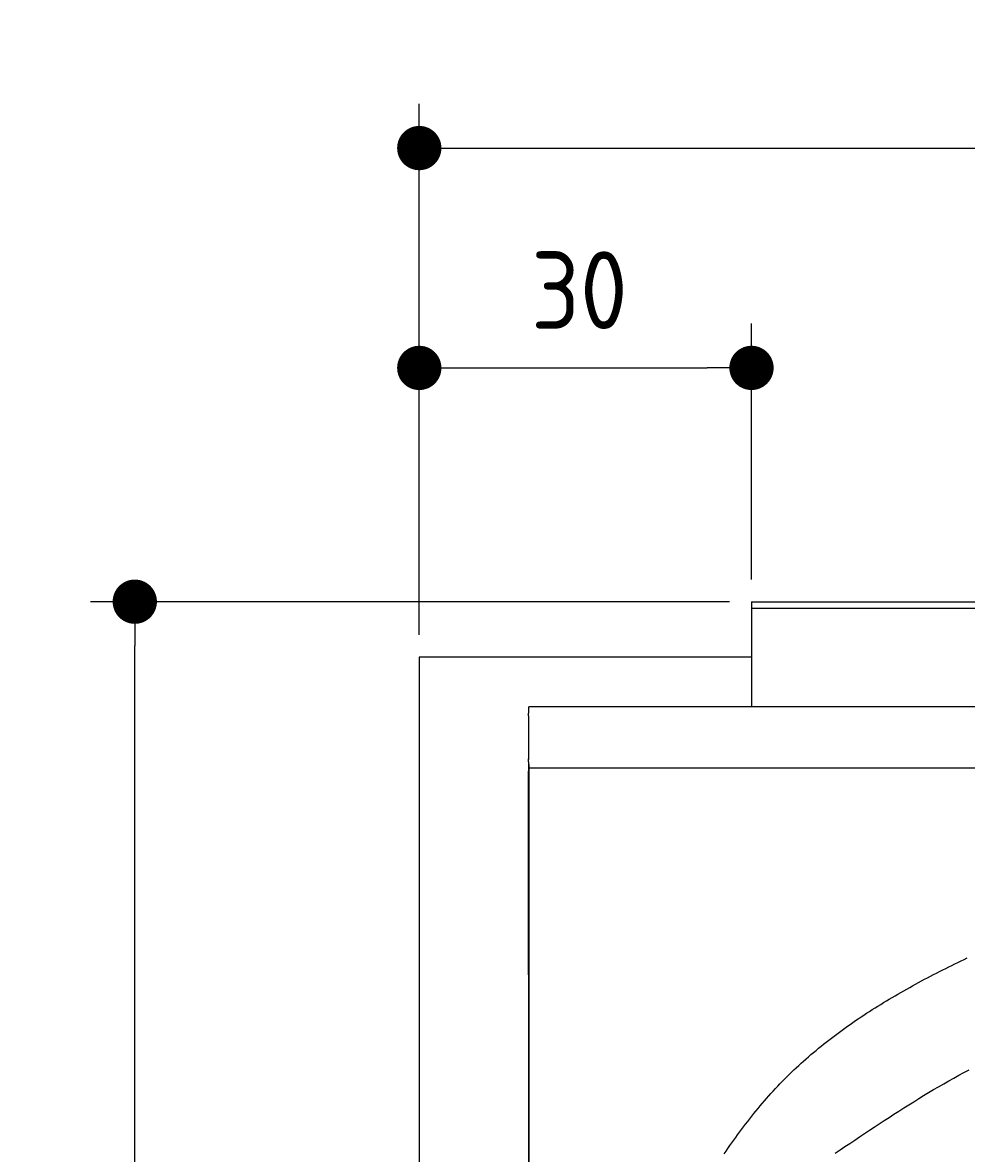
# Model space of a CAD drawing. Extents: x 715 to 7297, y 217 to 5760.
# Tile 24 of 89: x 715 to 1567, y 4739 to 5760. Entities that reach past the tile are written whole.
import ezdxf

# ---------------------------------------------------------------- set-up
doc = ezdxf.new("R2010")
doc.units = 0
doc.layers.get('0').update_dxf_attribs({"linetype": 'CONTINUOUS'})
doc.layers.get('DEFPOINTS').update_dxf_attribs({"linetype": 'CONTINUOUS'})
doc.layers.add('4', color=3, linetype='CONTINUOUS')
doc.layers.add('CAR', color=1, linetype='CONTINUOUS')
doc.styles.get("Standard").update_dxf_attribs({"font": 'ISOCP.SHX'})
doc.dimstyles.get("Standard").update_dxf_attribs({"dimtxt": 2.5, "dimasz": 2.5, "dimexe": 1.25, "dimexo": 0.625, "dimtad": 1, "dimcen": 2.5, "dimazin": 3, "dimtfac": 1, "dimtmove": 0, "dimatfit": 3})

# ---------------------------------------------------------------- blocks, each defined once
blk = doc.blocks.new('*U15')
at = {"layer": '4', "color": 2}
blk.add_text('520', height=70, dxfattribs=at).set_placement((3599.2, 5688.9))
blk = doc.blocks.new('PUNKT')
at = {"layer": '4', "color": 0, "linetype": 'BYBLOCK'}
blk.add_line((-0.5, 0), (-1, 0), dxfattribs=at)
at = {"layer": '4', "color": 0, "linetype": 'BYBLOCK', "const_width": 0.5}
blk.add_lwpolyline([(-0.25, 0, 1), (0.25, 0, 1)], format="xyb", close=True, dxfattribs=at)
blk = doc.blocks.new('*D5')
at = {"layer": '4'}
for p, q in [((1072.8, 5207.3), (1072.8, 5686.9)), ((6272.8, 5207.3), (6272.8, 5686.9)), ((1112.8, 5646.9), (6232.8, 5646.9))]:
    blk.add_line(p, q, dxfattribs=at)
at = {"layer": 'DEFPOINTS', "color": 0}
for p in [(6272.8, 5646.9), (1072.8, 5187.3), (6272.8, 5187.3)]:
    blk.add_point(p, dxfattribs=at)
blk.add_blockref('*U15', (0, 0))
at = {"layer": '4', "xscale": 40, "yscale": 40, "zscale": 40, "rotation": 180}
blk.add_blockref('PUNKT', (1072.8, 5646.9), dxfattribs=at)
at = {"layer": '4', "xscale": 40, "yscale": 40, "zscale": 40}
blk.add_blockref('PUNKT', (6272.8, 5646.9), dxfattribs=at)
blk = doc.blocks.new('*U14')
at = {"layer": '4', "color": 2}
blk.add_text('30', height=70, dxfattribs=at).set_placement((1173.7, 5483.6))
blk = doc.blocks.new('*D6')
at = {"layer": '4'}
for p, q in [((1072.8, 5207.3), (1072.8, 5488.4)), ((1372.8, 5257.3), (1372.8, 5488.4)), ((1112.8, 5448.4), (1332.8, 5448.4))]:
    blk.add_line(p, q, dxfattribs=at)
at = {"layer": 'DEFPOINTS', "color": 0}
for p in [(1372.8, 5448.4), (1372.8, 5237.3), (1072.8, 5187.3)]:
    blk.add_point(p, dxfattribs=at)
blk.add_blockref('*U14', (0, 0))
at = {"layer": '4', "xscale": 40, "yscale": 40, "zscale": 40, "rotation": 180}
blk.add_blockref('PUNKT', (1072.8, 5448.4), dxfattribs=at)
at = {"layer": '4', "xscale": 40, "yscale": 40, "zscale": 40}
blk.add_blockref('PUNKT', (1372.8, 5448.4), dxfattribs=at)
blk = doc.blocks.new('*U18')
at = {"layer": '4', "color": 2}
blk.add_text('500', height=70, rotation=90, dxfattribs=at).set_placement((785.9, 2663.7))
blk = doc.blocks.new('*D4')
at = {"layer": '4'}
for p, q in [((1352.8, 5237.3), (775.9, 5237.3)), ((815.9, 277.3), (815.9, 5197.3)), ((1352.8, 237.3), (775.9, 237.3))]:
    blk.add_line(p, q, dxfattribs=at)
at = {"layer": 'DEFPOINTS', "color": 0}
for p in [(815.9, 5237.3), (1372.8, 5237.3), (1372.8, 237.3)]:
    blk.add_point(p, dxfattribs=at)
blk.add_blockref('*U18', (0, 0))
at = {"layer": '4', "xscale": 40, "yscale": 40, "zscale": 40}
for p, rotation in [((815.9, 5237.3), 90), ((815.9, 237.3), 270)]:
    blk.add_blockref('PUNKT', p, dxfattribs=dict(at, rotation=rotation))

msp = doc.modelspace()

# ---------------------------------------------------------------- linework, layer by layer
for p, q in [((1372.775, 5237.271), (4772.775, 5237.271)), ((1372.775, 5237.271), (1372.775, 5142.271)), ((1832.775, 5231.271), (1372.775, 5231.271)), ((1372.775, 5213.271), (1372.775, 5203.271)), ((1372.775, 5203.271), (1372.775, 5142.271)), ((1372.775, 5187.271), (1072.775, 5187.271)), ((1072.775, 5187.271), (1072.775, 2737.271)), ((1454.174, 5142.271), (1171.717, 5142.271)), ((1372.775, 5142.271), (1175.068, 5142.271)), ((4551.187, 5142.271), (1454.174, 5142.271)), ((1171.578, 5134.271), (1171.578, 5095.271)), ((1171.578, 5095.271), (1171.578, 5094.771)), ((1171.626, 5090.337), (1171.717, 437.271)), ((1171.672, 2787.271), (1171.717, 5087.271)), ((1171.717, 5087.271), (6020.522, 5087.271)), ((1171.717, 332.271), (1171.578, 5084.271))]:
    msp.add_line(p, q)
for points in [[(1171.58, 5134.27, 0), (1171.58, 5134.37, 0), (1171.58, 5134.47, 0), (1171.58, 5134.57, 0), (1171.58, 5134.66, 0), (1171.58, 5134.76, 0), (1171.58, 5134.86, 0), (1171.58, 5134.96, 0), (1171.58, 5135.06, 0), (1171.58, 5135.15, 0), (1171.58, 5135.25, 0), (1171.58, 5135.35, 0), (1171.58, 5135.44, 0), (1171.58, 5135.54, 0), (1171.58, 5135.64, 0), (1171.58, 5135.74, 0), (1171.58, 5135.83, 0), (1171.58, 5135.93, 0), (1171.58, 5136.02, 0), (1171.58, 5136.12, 0), (1171.58, 5136.21, 0), (1171.58, 5136.31, 0), (1171.58, 5136.4, 0), (1171.58, 5136.5, 0), (1171.58, 5136.59, 0), (1171.58, 5136.69, 0), (1171.58, 5136.78, 0), (1171.59, 5136.87, 0), (1171.59, 5136.97, 0), (1171.59, 5137.06, 0), (1171.59, 5137.15, 0), (1171.59, 5137.24, 0), (1171.59, 5137.33, 0), (1171.59, 5137.42, 0), (1171.59, 5137.51, 0), (1171.59, 5137.6, 0), (1171.59, 5137.69, 0), (1171.59, 5137.78, 0), (1171.59, 5137.87, 0), (1171.59, 5137.96, 0), (1171.59, 5138.04, 0), (1171.59, 5138.13, 0), (1171.6, 5138.21, 0), (1171.6, 5138.3, 0), (1171.6, 5138.38, 0), (1171.6, 5138.47, 0), (1171.6, 5138.55, 0), (1171.6, 5138.63, 0), (1171.6, 5138.72, 0), (1171.6, 5138.8, 0), (1171.6, 5138.88, 0), (1171.6, 5138.96, 0), (1171.61, 5139.04, 0), (1171.61, 5139.12, 0), (1171.61, 5139.19, 0), (1171.61, 5139.27, 0), (1171.61, 5139.35, 0), (1171.61, 5139.42, 0), (1171.61, 5139.5, 0), (1171.61, 5139.57, 0), (1171.61, 5139.64, 0), (1171.61, 5139.72, 0), (1171.62, 5139.79, 0), (1171.62, 5139.86, 0), (1171.62, 5139.93, 0), (1171.62, 5140, 0), (1171.62, 5140.07, 0), (1171.62, 5140.13, 0), (1171.62, 5140.2, 0), (1171.62, 5140.26, 0), (1171.63, 5140.33, 0), (1171.63, 5140.39, 0), (1171.63, 5140.46, 0), (1171.63, 5140.52, 0), (1171.63, 5140.58, 0), (1171.63, 5140.64, 0), (1171.63, 5140.7, 0), (1171.64, 5140.75, 0), (1171.64, 5140.81, 0), (1171.64, 5140.87, 0), (1171.64, 5140.92, 0), (1171.64, 5140.98, 0), (1171.64, 5141.03, 0), (1171.64, 5141.08, 0), (1171.65, 5141.13, 0), (1171.65, 5141.18, 0), (1171.65, 5141.23, 0), (1171.65, 5141.28, 0), (1171.65, 5141.33, 0), (1171.65, 5141.37, 0), (1171.65, 5141.42, 0), (1171.66, 5141.46, 0), (1171.66, 5141.5, 0), (1171.66, 5141.54, 0), (1171.66, 5141.58, 0), (1171.66, 5141.62, 0), (1171.66, 5141.66, 0), (1171.67, 5141.7, 0), (1171.67, 5141.74, 0), (1171.67, 5141.77, 0), (1171.67, 5141.8, 0), (1171.67, 5141.84, 0), (1171.67, 5141.87, 0), (1171.68, 5141.9, 0), (1171.68, 5141.93, 0), (1171.68, 5141.95, 0), (1171.68, 5141.98, 0), (1171.68, 5142.01, 0), (1171.68, 5142.03, 0), (1171.69, 5142.05, 0), (1171.69, 5142.08, 0), (1171.69, 5142.1, 0), (1171.69, 5142.12, 0), (1171.69, 5142.14, 0), (1171.69, 5142.15, 0), (1171.7, 5142.17, 0), (1171.7, 5142.18, 0), (1171.7, 5142.2, 0), (1171.7, 5142.21, 0), (1171.7, 5142.22, 0), (1171.7, 5142.23, 0), (1171.71, 5142.24, 0), (1171.71, 5142.25, 0), (1171.71, 5142.26, 0), (1171.71, 5142.26, 0), (1171.71, 5142.27, 0), (1171.71, 5142.27, 0), (1171.72, 5142.27, 0), (1171.72, 5142.27, 0)], [(1171.72, 5087.27, 0), (1171.72, 5087.27, 0), (1171.71, 5087.27, 0), (1171.71, 5087.28, 0), (1171.71, 5087.28, 0), (1171.71, 5087.29, 0), (1171.71, 5087.29, 0), (1171.71, 5087.3, 0), (1171.7, 5087.31, 0), (1171.7, 5087.32, 0), (1171.7, 5087.33, 0), (1171.7, 5087.34, 0), (1171.7, 5087.36, 0), (1171.7, 5087.37, 0), (1171.69, 5087.39, 0), (1171.69, 5087.41, 0), (1171.69, 5087.42, 0), (1171.69, 5087.44, 0), (1171.69, 5087.47, 0), (1171.69, 5087.49, 0), (1171.68, 5087.51, 0), (1171.68, 5087.54, 0), (1171.68, 5087.56, 0), (1171.68, 5087.59, 0), (1171.68, 5087.62, 0), (1171.68, 5087.64, 0), (1171.67, 5087.67, 0), (1171.67, 5087.71, 0), (1171.67, 5087.74, 0), (1171.67, 5087.77, 0), (1171.67, 5087.81, 0), (1171.67, 5087.84, 0), (1171.66, 5087.88, 0), (1171.66, 5087.92, 0), (1171.66, 5087.96, 0), (1171.66, 5088, 0), (1171.66, 5088.04, 0), (1171.66, 5088.08, 0), (1171.65, 5088.13, 0), (1171.65, 5088.17, 0), (1171.65, 5088.22, 0), (1171.65, 5088.26, 0), (1171.65, 5088.31, 0), (1171.65, 5088.36, 0), (1171.65, 5088.41, 0), (1171.64, 5088.46, 0), (1171.64, 5088.51, 0), (1171.64, 5088.57, 0), (1171.64, 5088.62, 0), (1171.64, 5088.67, 0), (1171.64, 5088.73, 0), (1171.64, 5088.79, 0), (1171.63, 5088.85, 0), (1171.63, 5088.9, 0), (1171.63, 5088.96, 0), (1171.63, 5089.03, 0), (1171.63, 5089.09, 0), (1171.63, 5089.15, 0), (1171.63, 5089.21, 0), (1171.62, 5089.28, 0), (1171.62, 5089.34, 0), (1171.62, 5089.41, 0), (1171.62, 5089.48, 0), (1171.62, 5089.55, 0), (1171.62, 5089.61, 0), (1171.62, 5089.68, 0), (1171.62, 5089.75, 0), (1171.61, 5089.83, 0), (1171.61, 5089.9, 0), (1171.61, 5089.97, 0), (1171.61, 5090.05, 0), (1171.61, 5090.12, 0), (1171.61, 5090.2, 0), (1171.61, 5090.27, 0), (1171.61, 5090.35, 0), (1171.61, 5090.43, 0), (1171.61, 5090.51, 0), (1171.6, 5090.58, 0), (1171.6, 5090.66, 0), (1171.6, 5090.75, 0), (1171.6, 5090.83, 0), (1171.6, 5090.91, 0), (1171.6, 5090.99, 0), (1171.6, 5091.07, 0), (1171.6, 5091.16, 0), (1171.6, 5091.24, 0), (1171.6, 5091.33, 0), (1171.59, 5091.41, 0), (1171.59, 5091.5, 0), (1171.59, 5091.59, 0), (1171.59, 5091.67, 0), (1171.59, 5091.76, 0), (1171.59, 5091.85, 0), (1171.59, 5091.94, 0), (1171.59, 5092.03, 0), (1171.59, 5092.12, 0), (1171.59, 5092.21, 0), (1171.59, 5092.3, 0), (1171.59, 5092.39, 0), (1171.59, 5092.48, 0), (1171.59, 5092.58, 0), (1171.59, 5092.67, 0), (1171.58, 5092.76, 0), (1171.58, 5092.86, 0), (1171.58, 5092.95, 0), (1171.58, 5093.04, 0), (1171.58, 5093.14, 0), (1171.58, 5093.23, 0), (1171.58, 5093.33, 0), (1171.58, 5093.42, 0), (1171.58, 5093.52, 0), (1171.58, 5093.61, 0), (1171.58, 5093.71, 0), (1171.58, 5093.81, 0), (1171.58, 5093.9, 0), (1171.58, 5094, 0), (1171.58, 5094.1, 0), (1171.58, 5094.19, 0), (1171.58, 5094.29, 0), (1171.58, 5094.39, 0), (1171.58, 5094.49, 0), (1171.58, 5094.58, 0), (1171.58, 5094.68, 0), (1171.58, 5094.78, 0), (1171.58, 5094.88, 0), (1171.58, 5094.98, 0), (1171.58, 5095.07, 0), (1171.58, 5095.17, 0), (1171.58, 5095.27, 0)]]:
    msp.add_polyline3d(points)
at = {"layer": 'CAR'}
for points in [[(1348.06, 4738.67, 0), (1349.78, 4741.18, 0), (1351.51, 4743.67, 0), (1353.25, 4746.15, 0), (1354.99, 4748.63, 0), (1356.75, 4751.09, 0), (1358.52, 4753.54, 0), (1360.3, 4755.99, 0), (1362.09, 4758.42, 0), (1363.89, 4760.83, 0), (1365.7, 4763.24, 0), (1367.52, 4765.63, 0), (1369.36, 4768.01, 0), (1371.2, 4770.38, 0), (1373.06, 4772.74, 0), (1374.93, 4775.08, 0), (1376.82, 4777.4, 0), (1378.72, 4779.72, 0), (1380.63, 4782.01, 0), (1382.55, 4784.29, 0), (1384.49, 4786.56, 0), (1386.44, 4788.81, 0), (1388.41, 4791.05, 0), (1390.4, 4793.27, 0), (1392.4, 4795.47, 0), (1394.41, 4797.65, 0), (1396.44, 4799.82, 0), (1398.49, 4801.97, 0), (1400.55, 4804.11, 0), (1402.63, 4806.22, 0), (1404.73, 4808.32, 0), (1406.84, 4810.4, 0), (1408.96, 4812.46, 0), (1411.11, 4814.51, 0), (1413.26, 4816.54, 0), (1415.44, 4818.55, 0), (1417.62, 4820.55, 0), (1419.83, 4822.53, 0), (1422.04, 4824.5, 0), (1424.28, 4826.45, 0), (1426.52, 4828.38, 0), (1428.78, 4830.3, 0), (1431.06, 4832.2, 0), (1433.35, 4834.09, 0), (1435.65, 4835.96, 0), (1437.97, 4837.82, 0), (1440.29, 4839.66, 0), (1442.64, 4841.49, 0), (1444.99, 4843.31, 0), (1447.36, 4845.11, 0), (1449.74, 4846.89, 0), (1452.14, 4848.67, 0), (1454.55, 4850.43, 0), (1456.97, 4852.17, 0), (1459.4, 4853.91, 0), (1461.84, 4855.62, 0), (1464.3, 4857.33, 0), (1466.76, 4859.03, 0), (1469.24, 4860.71, 0), (1471.73, 4862.38, 0), (1474.23, 4864.03, 0), (1476.75, 4865.68, 0), (1479.27, 4867.31, 0), (1481.8, 4868.93, 0), (1484.35, 4870.54, 0), (1486.9, 4872.14, 0), (1489.47, 4873.73, 0), (1492.05, 4875.31, 0), (1494.63, 4876.87, 0), (1497.23, 4878.43, 0), (1499.83, 4879.97, 0), (1502.45, 4881.5, 0), (1505.07, 4883.03, 0), (1507.7, 4884.54, 0), (1510.35, 4886.05, 0), (1513, 4887.54, 0), (1515.66, 4889.03, 0), (1518.32, 4890.5, 0), (1521, 4891.97, 0), (1523.69, 4893.43, 0), (1526.38, 4894.88, 0), (1529.08, 4896.32, 0), (1531.79, 4897.75, 0), (1534.51, 4899.17, 0), (1537.23, 4900.59, 0), (1539.96, 4902, 0), (1542.7, 4903.4, 0), (1545.44, 4904.79, 0), (1548.2, 4906.17, 0), (1550.95, 4907.55, 0), (1553.72, 4908.92, 0), (1556.49, 4910.29, 0), (1559.27, 4911.64, 0), (1562.05, 4913, 0), (1564.84, 4914.34, 0), (1567.64, 4915.68, 0)], [(1448.43, 4739.29, 0), (1452.83, 4742.26, 0), (1457.23, 4745.23, 0), (1461.64, 4748.2, 0), (1466.05, 4751.16, 0), (1470.46, 4754.12, 0), (1474.87, 4757.07, 0), (1479.28, 4760.01, 0), (1483.7, 4762.94, 0), (1488.13, 4765.86, 0), (1492.56, 4768.77, 0), (1497, 4771.66, 0), (1501.44, 4774.53, 0), (1505.89, 4777.39, 0), (1510.34, 4780.22, 0), (1514.81, 4783.03, 0), (1519.29, 4785.83, 0), (1523.77, 4788.59, 0), (1528.26, 4791.33, 0), (1532.77, 4794.05, 0), (1537.28, 4796.73, 0), (1541.81, 4799.39, 0), (1546.35, 4802.01, 0), (1550.91, 4804.6, 0), (1555.47, 4807.16, 0), (1560.05, 4809.67, 0), (1564.65, 4812.16, 0), (1569.26, 4814.6, 0)]]:
    msp.add_polyline3d(points, dxfattribs=at)

# ---------------------------------------------------------------- dimensions: what is measured, and where the dimension line sits
at = {"layer": '4'}
dim = msp.add_linear_dim(base=(6272.775, 5646.871), p1=(1072.775, 5187.271), p2=(6272.775, 5187.271), dimstyle='Standard', override={"dimtad": 3}, dxfattribs=at)
dim.commit()
dim.dimension.update_dxf_attribs({"geometry": '*D5', "text_midpoint": (3672.775, 5723.946), "dimtype": 128})
dim = msp.add_linear_dim(base=(1372.775, 5448.386), p1=(1072.775, 5187.271), p2=(1372.775, 5237.271), dimstyle='Standard', dxfattribs=at)
dim.commit()
dim.dimension.update_dxf_attribs({"geometry": '*D6', "text_midpoint": (1222.775, 5518.56), "dimtype": 128})
dim = msp.add_linear_dim(base=(815.852, 5237.271), p1=(1372.775, 237.271), p2=(1372.775, 5237.271), angle=90, dimstyle='Standard', dxfattribs=at)
dim.commit()
dim.dimension.update_dxf_attribs({"geometry": '*D4', "text_midpoint": (750.852, 2737.271)})

doc.saveas('drawing.dxf')
